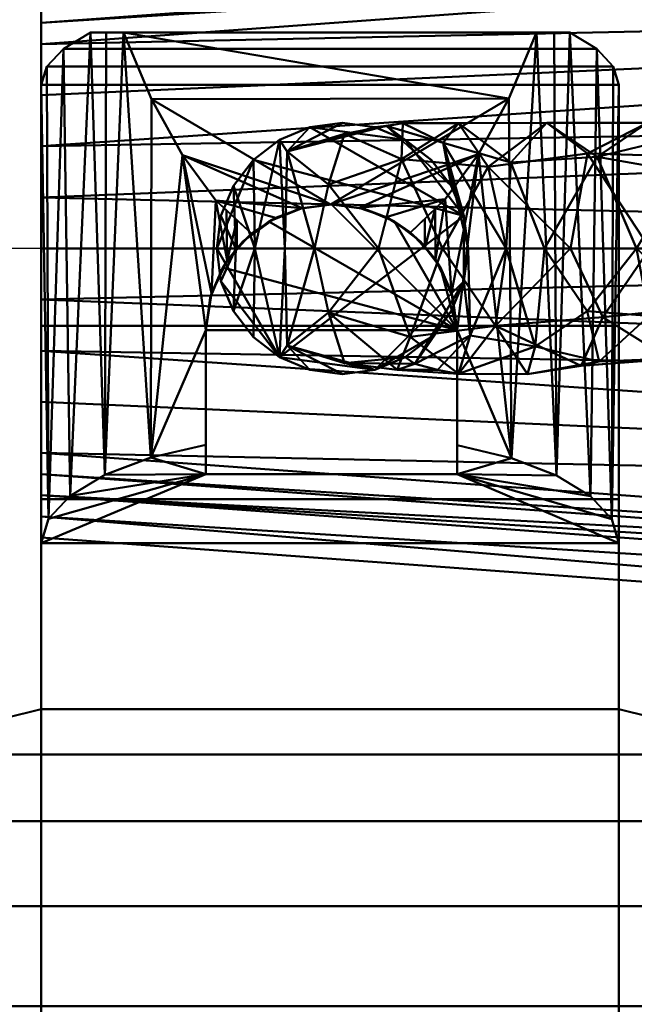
# Model space of a CAD drawing. Header units: millimetres. Extents: x -174 to 174, y -250 to 85.
# Tile 3 of 256: x -122 to -88, y -42 to 13. Entities that reach past the tile are written whole.
import ezdxf

# ---------------------------------------------------------------- set-up
doc = ezdxf.new("R2010")
doc.units = ezdxf.units.MM
doc.layers.add('P-SANR-FIXT', color=6, linetype='Continuous', lineweight=30)

# ---------------------------------------------------------------- blocks, each defined once
blk = doc.blocks.new('FamilyGeomCombination_17164-View 1')
at = {"layer": 'P-SANR-FIXT', "lineweight": 40}
mesh = blk.add_polyface(dxfattribs=at)
corners = [(-93.513, 12.031, 708.439), (-92.541, 12.031, 709.527), (-91.665, 12.031, 710.71), (-90.164, 11.124, 713.501), (-89.24, 10.139, 716.532), (-88.928, 9.114, 719.686), (-88.928, -16.423, 719.686), (-89.327, -15.078, 716.128), (-90.501, -13.801, 712.747), (-92.395, -12.653, 709.709), (-94.913, -11.692, 707.165), (-97.932, -10.964, 705.241), (-97.932, -4.556, 705.241), (-98.249, -2.474, 705.09), (-99.15, -0.61, 704.705), (-100.544, 0.898, 704.232), (-98.597, 2.756, 704.934), (-96.756, 5.26, 705.88), (-95.052, 8.369, 707.055), (-99.744, 1.661, 704.52), (-99.171, 2.208, 704.727), (-99.743, 0.031, 704.504), (-118.368, 12.031, 710.71), (-117.492, 12.031, 709.528), (-116.52, 12.031, 708.439), (-114.962, 8.331, 707.041), (-113.237, 5.198, 705.857), (-111.373, 2.684, 704.907), (-109.401, 0.832, 704.207), (-110.754, -0.67, 704.656), (-111.626, -2.509, 705.018), (-111.932, -4.556, 705.16), (-111.932, -10.934, 705.16), (-115.002, -11.656, 707.072), (-117.567, -12.62, 709.621), (-119.498, -13.775, 712.68), (-120.697, -15.065, 716.092), (-121.104, -16.423, 719.686), (-121.104, 9.114, 719.686), (-120.792, 10.139, 716.532), (-119.868, 11.124, 713.501), (-110.202, 1.584, 704.491), (-110.787, 2.134, 704.699), (-110.203, -0.059, 704.473)]
mesh.append_faces([[corners[k] for k in face] for face in [(12, 10, 11), (7, 5, 6), (33, 31, 32)]], dxfattribs={"vtx0": -1})
mesh.append_faces([[corners[k] for k in face] for face in [(21, 20, 14), (3, 8, 2), (2, 9, 1), (9, 2, 8), (5, 7, 4), (20, 21, 19), (23, 34, 22), (36, 40, 35)]], dxfattribs={"vtx0": -1, "vtx1": -1})
mesh.append_faces([[corners[k] for k in face] for face in [(17, 10, 12), (33, 26, 31)]], dxfattribs={"vtx0": -1, "vtx1": -1, "vtx2": -1})
mesh.append_faces([[corners[k] for k in face] for face in [(9, 0, 1), (7, 3, 4), (0, 9, 10), (36, 39, 40), (36, 38, 39), (22, 34, 35), (29, 27, 42), (41, 43, 29), (26, 30, 31), (29, 42, 41), (24, 33, 34)]], dxfattribs={"vtx0": -1, "vtx2": -1})
mesh.append_faces([[corners[k] for k in face] for face in [(37, 38, 36)]], dxfattribs={"vtx1": -1})
mesh.append_faces([[corners[k] for k in face] for face in [(20, 16, 14), (17, 18, 10), (16, 17, 13), (13, 14, 16), (12, 13, 17), (18, 0, 10), (7, 8, 3), (40, 22, 35), (23, 24, 34), (24, 25, 33), (26, 27, 30), (25, 26, 33), (29, 30, 27)]], dxfattribs={"vtx1": -1, "vtx2": -1})
mesh.append_faces([[corners[k] for k in face] for face in [(21, 15, 19), (41, 28, 43)]], dxfattribs={"vtx2": -1})
mesh = blk.add_polyface(dxfattribs=at)
corners = [(-121.104, -4.313, 761.011), (-88.928, -4.313, 761.011), (-88.928, 9.114, 719.686), (-89.24, 10.139, 716.532), (-90.164, 11.124, 713.501), (-91.665, 12.031, 710.71), (-118.368, 12.031, 710.71), (-119.868, 11.124, 713.501), (-120.792, 10.139, 716.532), (-121.104, 9.114, 719.686)]
mesh.append_faces([[corners[k] for k in face] for face in [(7, 4, 5, 6)]], dxfattribs={"vtx0": -1})
mesh.append_faces([[corners[k] for k in face] for face in [(1, 2, 9, 0)]], dxfattribs={"vtx1": -1})
mesh.append_faces([[corners[k] for k in face] for face in [(2, 3, 8, 9), (3, 4, 7, 8)]], dxfattribs={"vtx1": -1, "vtx3": -1})
mesh = blk.add_polyface(dxfattribs=at)
corners = [(-91.665, 12.031, 710.71), (-92.541, 12.031, 709.527), (-93.513, 12.031, 708.439), (-116.52, 12.031, 708.439), (-117.492, 12.031, 709.528), (-118.368, 12.031, 710.71)]
mesh.append_faces([[corners[k] for k in face] for face in [(1, 2, 3, 4), (4, 5, 0, 1)]], dxfattribs={"vtx3": -1})
mesh = blk.add_polyface(dxfattribs=at)
corners = [(-116.52, 12.031, 708.439), (-93.513, 12.031, 708.439), (-95.052, 8.369, 707.055), (-96.756, 5.26, 705.88), (-98.597, 2.756, 704.934), (-100.544, 0.898, 704.232), (-101.892, 1.749, 704.554), (-103.399, 2.274, 704.752), (-104.984, 2.444, 704.816), (-106.567, 2.25, 704.743), (-108.065, 1.703, 704.536), (-109.401, 0.832, 704.207), (-111.373, 2.684, 704.907), (-113.237, 5.198, 705.857), (-114.962, 8.331, 707.041)]
mesh.append_faces([[corners[k] for k in face] for face in [(6, 4, 5), (12, 10, 11)]], dxfattribs={"vtx0": -1})
mesh.append_faces([[corners[k] for k in face] for face in [(3, 8, 2), (10, 12, 9), (0, 2, 14)]], dxfattribs={"vtx0": -1, "vtx1": -1})
mesh.append_faces([[corners[k] for k in face] for face in [(8, 14, 2)]], dxfattribs={"vtx0": -1, "vtx1": -1, "vtx2": -1})
mesh.append_faces([[corners[k] for k in face] for face in [(4, 6, 7), (7, 3, 4), (8, 13, 14), (13, 8, 9)]], dxfattribs={"vtx0": -1, "vtx2": -1})
mesh.append_faces([[corners[k] for k in face] for face in [(7, 8, 3), (12, 13, 9)]], dxfattribs={"vtx1": -1, "vtx2": -1})
mesh.append_faces([[corners[k] for k in face] for face in [(0, 1, 2)]], dxfattribs={"vtx2": -1})
mesh = blk.add_polyface(dxfattribs=at)
corners = [(-121.104, -51.409, 812.27), (-121.104, -25.677, 812.27), (-121.104, -13.96, 787.072), (-121.104, -4.313, 761.011), (-121.104, 9.114, 719.686), (-121.104, -16.423, 719.686)]
mesh.append_faces([[corners[k] for k in face] for face in [(2, 5, 0, 1)]], dxfattribs={"vtx0": -1})
mesh.append_faces([[corners[k] for k in face] for face in [(3, 4, 5, 2)]], dxfattribs={"vtx2": -1})
mesh = blk.add_polyface(dxfattribs=at)
corners = [(-88.928, -16.423, 719.686), (-88.928, 9.114, 719.686), (-88.928, -4.313, 761.011), (-88.928, -13.96, 787.072), (-88.928, -25.677, 812.27), (-88.928, -51.409, 812.27)]
mesh.append_faces([[corners[k] for k in face] for face in [(2, 3, 0, 1)]], dxfattribs={"vtx1": -1})
mesh.append_faces([[corners[k] for k in face] for face in [(3, 4, 5, 0)]], dxfattribs={"vtx3": -1})
mesh = blk.add_polyface(dxfattribs=at)
corners = [(-111.932, -4.556, 715.297), (-111.693, -2.744, 715.297), (-110.994, -1.056, 715.297), (-109.882, 0.394, 715.297), (-108.432, 1.506, 715.297), (-106.744, 2.205, 715.297), (-104.932, 2.444, 715.297), (-103.12, 2.205, 715.297), (-101.432, 1.506, 715.297), (-99.982, 0.394, 715.297), (-98.87, -1.056, 715.297), (-98.171, -2.744, 715.297), (-97.932, -4.556, 715.297), (-97.932, -12.577, 715.297), (-111.932, -12.577, 715.297)]
mesh.append_faces([[corners[k] for k in face] for face in [(12, 10, 11)]], dxfattribs={"vtx0": -1})
mesh.append_faces([[corners[k] for k in face] for face in [(12, 6, 7, 8), (12, 8, 9, 10)]], dxfattribs={"vtx0": -1, "vtx3": -1})
mesh.append_faces([[corners[k] for k in face] for face in [(14, 0, 12, 13)]], dxfattribs={"vtx1": -1})
mesh.append_faces([[corners[k] for k in face] for face in [(5, 6, 12, 4), (3, 4, 12, 2), (1, 2, 12, 0)]], dxfattribs={"vtx1": -1, "vtx2": -1})
mesh = blk.add_polyface(dxfattribs=at)
corners = [(-97.932, -4.556, 715.297), (-98.171, -2.744, 715.297), (-98.87, -1.056, 715.297), (-99.982, 0.394, 715.297), (-101.432, 1.506, 715.297), (-103.12, 2.205, 715.297), (-104.932, 2.444, 715.297), (-106.744, 2.205, 715.297), (-108.432, 1.506, 715.297), (-109.882, 0.394, 715.297), (-110.994, -1.056, 715.297), (-111.693, -2.744, 715.297), (-111.932, -4.556, 715.297), (-111.932, -4.556, 705.16), (-111.626, -2.509, 705.018), (-110.754, -0.67, 704.656), (-109.401, 0.832, 704.207), (-108.065, 1.703, 704.536), (-106.567, 2.25, 704.743), (-104.984, 2.444, 704.816), (-103.399, 2.274, 704.752), (-101.892, 1.749, 704.554), (-100.544, 0.898, 704.232), (-99.15, -0.61, 704.705), (-98.249, -2.474, 705.09), (-97.932, -4.556, 705.241)]
mesh.append_faces([[corners[k] for k in face] for face in [(4, 22, 3), (16, 9, 15), (15, 10, 14), (11, 14, 10)]], dxfattribs={"vtx0": -1, "vtx1": -1})
mesh.append_faces([[corners[k] for k in face] for face in [(3, 22, 23), (5, 20, 21), (21, 4, 5), (23, 2, 3), (20, 5, 6), (6, 19, 20), (9, 16, 17), (18, 7, 8), (15, 9, 10), (11, 13, 14)]], dxfattribs={"vtx0": -1, "vtx2": -1})
mesh.append_faces([[corners[k] for k in face] for face in [(23, 24, 2), (24, 25, 1), (21, 22, 4), (1, 2, 24), (17, 18, 8), (18, 19, 7), (8, 9, 17), (6, 7, 19)]], dxfattribs={"vtx1": -1, "vtx2": -1})
mesh.append_faces([[corners[k] for k in face] for face in [(25, 0, 1), (11, 12, 13)]], dxfattribs={"vtx2": -1})
mesh = blk.add_polyface(dxfattribs=at)
corners = [(-88.928, -4.313, 761.011), (-121.104, -4.313, 761.011), (-121.104, -13.96, 787.072), (-121.104, -25.677, 812.27), (-131.314, -28.206, 817.085), (-139.947, -31.917, 823.836), (-146.679, -36.653, 831.967), (-151.398, -42.232, 840.936), (-154.137, -48.462, 850.278), (-55.895, -48.462, 850.278), (-58.634, -42.232, 840.936), (-63.353, -36.653, 831.967), (-70.086, -31.917, 823.836), (-78.718, -28.206, 817.085), (-88.928, -25.677, 812.27), (-88.928, -13.96, 787.072)]
mesh.append_faces([[corners[k] for k in face] for face in [(2, 15, 0, 1)]], dxfattribs={"vtx0": -1})
mesh.append_faces([[corners[k] for k in face] for face in [(7, 10, 11, 6), (6, 11, 12, 5), (5, 12, 13, 4), (4, 13, 14, 3), (3, 14, 15, 2)]], dxfattribs={"vtx0": -1, "vtx2": -1})
mesh.append_faces([[corners[k] for k in face] for face in [(8, 9, 10, 7)]], dxfattribs={"vtx2": -1})
mesh = blk.add_polyface(dxfattribs=at)
corners = [(-111.932, -4.556, 715.297), (-111.932, -12.577, 715.297), (-111.932, -12.577, 709.509), (-111.932, -10.934, 705.16), (-111.932, -4.556, 705.16)]
mesh.append_faces([[corners[k] for k in face] for face in [(3, 4, 2)]], dxfattribs={"vtx1": -1})
mesh.append_faces([[corners[k] for k in face] for face in [(0, 1, 2, 4)]], dxfattribs={"vtx2": -1})
mesh = blk.add_polyface(dxfattribs=at)
corners = [(-97.932, -12.577, 715.297), (-97.932, -4.556, 715.297), (-97.932, -4.556, 705.241), (-97.932, -10.964, 705.241), (-97.932, -12.577, 709.509)]
mesh.append_faces([[corners[k] for k in face] for face in [(2, 3, 4)]], dxfattribs={"vtx2": -1})
mesh.append_faces([[corners[k] for k in face] for face in [(4, 0, 1, 2)]], dxfattribs={"vtx3": -1})
mesh = blk.add_polyface(dxfattribs=at)
corners = [(-88.928, -51.409, 812.27), (-121.104, -51.409, 812.27), (-121.104, -16.423, 719.686), (-120.697, -15.065, 716.092), (-119.498, -13.775, 712.68), (-117.567, -12.62, 709.621), (-115.002, -11.656, 707.072), (-111.932, -10.934, 705.16), (-111.932, -12.577, 709.509), (-97.932, -12.577, 709.509), (-97.932, -10.964, 705.241), (-94.913, -11.692, 707.165), (-92.395, -12.653, 709.709), (-90.501, -13.801, 712.747), (-89.327, -15.078, 716.128), (-88.928, -16.423, 719.686)]
mesh.append_faces([[corners[k] for k in face] for face in [(11, 9, 10)]], dxfattribs={"vtx0": -1})
mesh.append_faces([[corners[k] for k in face] for face in [(13, 9, 12), (15, 9, 14), (14, 9, 13)]], dxfattribs={"vtx0": -1, "vtx1": -1})
mesh.append_faces([[corners[k] for k in face] for face in [(9, 11, 12), (8, 5, 6), (8, 2, 3)]], dxfattribs={"vtx0": -1, "vtx2": -1})
mesh.append_faces([[corners[k] for k in face] for face in [(4, 5, 8), (3, 4, 8)]], dxfattribs={"vtx1": -1, "vtx2": -1})
mesh.append_faces([[corners[k] for k in face] for face in [(8, 9, 15, 2)]], dxfattribs={"vtx1": -1, "vtx2": -1, "vtx3": -1})
mesh.append_faces([[corners[k] for k in face] for face in [(6, 7, 8)]], dxfattribs={"vtx2": -1})
mesh.append_faces([[corners[k] for k in face] for face in [(15, 0, 1, 2)]], dxfattribs={"vtx3": -1})
mesh = blk.add_polyface(dxfattribs=at)
corners = [(-97.932, -12.577, 715.297), (-97.932, -12.577, 709.509), (-111.932, -12.577, 709.509), (-111.932, -12.577, 715.297)]
mesh.append_faces([[corners[k] for k in face] for face in [(0, 1, 2, 3)]])
mesh = blk.add_polyface(dxfattribs=at)
corners = [(-121.104, -25.677, 812.27), (-121.104, -51.409, 812.27), (-131.721, -57.626, 817.34), (-140.193, -65.398, 824.078), (-146.706, -73.904, 832.008), (-151.375, -82.695, 840.881), (-154.183, -91.473, 850.52), (-155.003, -99.998, 860.737), (-153.636, -108.038, 871.279), (-149.843, -115.343, 881.76), (-143.437, -121.634, 891.608), (-134.42, -126.616, 900.051), (-133.169, -126.971, 900.932), (-131.859, -127.08, 901.795), (-130.522, -126.987, 902.616), (-129.179, -126.711, 903.385), (-127.853, -126.249, 904.091), (-126.587, -125.565, 904.719), (-122.247, -122.952, 906.548), (-117.755, -120.934, 907.961), (-116.426, -120.237, 908.292), (-115.271, -119.262, 908.548), (-115.278, -117.806, 908.547), (-116.43, -116.837, 908.291), (-117.755, -116.142, 907.961), (-128.799, -107.946, 903.593), (-137.517, -98.087, 897.607), (-144.463, -87.695, 890.335), (-149.787, -77.247, 881.872), (-153.385, -67.039, 872.276), (-154.974, -57.34, 861.654), (-154.137, -48.462, 850.278), (-151.398, -42.232, 840.936), (-146.679, -36.653, 831.967), (-139.947, -31.917, 823.836), (-131.314, -28.206, 817.085), (-138.929, -124.125, 895.83), (-123.277, -112.044, 905.777), (-133.158, -103.017, 900.6), (-120.516, -114.093, 906.869), (-126.038, -109.995, 904.685), (-120.001, -121.943, 907.255), (-119.135, -115.118, 907.415), (-118.878, -121.439, 907.608), (-88.928, -51.409, 812.27), (-88.928, -25.677, 812.27), (-78.718, -28.206, 817.085), (-70.086, -31.917, 823.836), (-63.353, -36.653, 831.967), (-58.634, -42.232, 840.936), (-55.895, -48.462, 850.278), (-55.058, -57.34, 861.654), (-56.647, -67.039, 872.276), (-60.245, -77.247, 881.872), (-65.569, -87.695, 890.335), (-72.515, -98.087, 897.607), (-81.233, -107.946, 903.593), (-92.277, -116.142, 907.961), (-93.602, -116.837, 908.291), (-94.754, -117.806, 908.547), (-94.761, -119.262, 908.548), (-93.607, -120.237, 908.292), (-92.277, -120.934, 907.961), (-87.785, -122.952, 906.548), (-83.445, -125.565, 904.719), (-82.179, -126.249, 904.091), (-80.853, -126.711, 903.385), (-79.51, -126.987, 902.616), (-78.173, -127.08, 901.795), (-76.864, -126.971, 900.932), (-75.612, -126.616, 900.051), (-66.595, -121.634, 891.608), (-60.19, -115.343, 881.76), (-56.396, -108.038, 871.279), (-55.029, -99.998, 860.737), (-55.85, -91.473, 850.52), (-58.657, -82.695, 840.881), (-63.326, -73.904, 832.008), (-69.84, -65.398, 824.078), (-78.311, -57.626, 817.34), (-76.874, -103.017, 900.6), (-86.755, -112.044, 905.777), (-71.104, -124.125, 895.83), (-83.994, -109.995, 904.685), (-89.516, -114.093, 906.869), (-90.031, -121.943, 907.255), (-90.897, -115.118, 907.415), (-91.154, -121.439, 907.608)]
mesh.append_faces([[corners[k] for k in face] for face in [(61, 59, 60)]], dxfattribs={"vtx0": -1})
mesh.append_faces([[corners[k] for k in face] for face in [(13, 38, 12), (39, 41, 42), (24, 19, 23), (26, 11, 38), (17, 40, 16), (15, 25, 14), (38, 13, 25), (32, 5, 31), (31, 6, 30), (35, 2, 34), (2, 35, 1), (3, 34, 2), (28, 9, 27), (5, 32, 4), (30, 7, 29), (64, 81, 63), (49, 77, 48), (87, 57, 62), (78, 48, 77), (57, 87, 86), (77, 49, 76), (65, 83, 64), (73, 53, 72), (70, 80, 69), (58, 62, 57), (63, 84, 85), (71, 55, 82), (68, 56, 67)]], dxfattribs={"vtx0": -1, "vtx1": -1})
mesh.append_faces([[corners[k] for k in face] for face in [(24, 43, 19), (23, 19, 20), (26, 10, 36), (17, 37, 40), (25, 15, 16), (37, 17, 18), (26, 36, 11), (27, 9, 10), (4, 32, 33), (18, 39, 37), (29, 7, 8), (43, 24, 42), (39, 18, 41), (42, 41, 43), (31, 5, 6), (33, 3, 4), (76, 49, 50), (47, 78, 79), (75, 50, 51), (52, 73, 74), (55, 70, 82), (63, 81, 84), (85, 84, 86), (58, 61, 62), (70, 55, 80), (56, 65, 66), (64, 83, 81), (54, 71, 72)]], dxfattribs={"vtx0": -1, "vtx2": -1})
mesh.append_faces([[corners[k] for k in face] for face in [(45, 46, 44)]], dxfattribs={"vtx1": -1})
mesh.append_faces([[corners[k] for k in face] for face in [(22, 23, 20), (26, 27, 10), (40, 25, 16), (13, 14, 25), (11, 12, 38), (33, 34, 3), (28, 29, 8), (8, 9, 28), (6, 7, 30), (79, 44, 46), (46, 47, 79), (47, 48, 78), (75, 76, 50), (52, 53, 73), (53, 54, 72), (74, 75, 51), (51, 52, 74), (54, 55, 71), (87, 85, 86), (80, 56, 68), (58, 59, 61), (68, 69, 80), (66, 67, 56), (56, 83, 65)]], dxfattribs={"vtx1": -1, "vtx2": -1})
mesh.append_faces([[corners[k] for k in face] for face in [(20, 21, 22), (35, 0, 1)]], dxfattribs={"vtx2": -1})

msp = doc.modelspace()

# ---------------------------------------------------------------- linework, layer by layer
at = {"color": 5, "lineweight": 30}
msp.add_line((-52, 0, -45), (-155.632, 0, -45), dxfattribs=at)

# ---------------------------------------------------------------- block references
at = {"color": 9, "lineweight": 40}
msp.add_blockref('FamilyGeomCombination_17164-View 1', (0, 0), dxfattribs=at)

# ---------------------------------------------------------------- meshes
at = {"layer": 'P-SANR-FIXT', "lineweight": 40}
mesh = msp.add_polyface(dxfattribs=at)
corners = [(0, 25, 684.25), (0, 20.225, 669.555), (0, 7.725, 660.474), (0, -7.725, 660.474), (0, -20.225, 669.555), (0, -25, 684.25), (-121.104, -16.108, 684.25), (-121.104, -11.39, 672.86), (-121.104, 0, 668.142), (-121.104, 11.39, 672.86), (-121.104, 16.108, 684.25), (-121.104, -5.695, 670.501), (-121.104, 5.695, 670.501), (-121.104, -13.749, 678.555), (-121.104, 13.749, 678.555), (0, -13.975, 665.014), (0, 13.975, 665.014), (0, 0, 660.474), (-121.104, -2.848, 669.321), (-121.104, 2.848, 669.321), (-121.104, -12.57, 675.707), (0, -22.613, 676.903), (0, 22.613, 676.903), (-121.104, 14.929, 681.402), (0, 21.419, 673.229), (-121.104, -8.543, 671.68), (-121.104, 8.543, 671.68), (-121.104, -14.929, 681.402), (-121.104, 12.57, 675.707)]
mesh.append_faces([[corners[k] for k in face] for face in [(0, 23, 10), (27, 5, 6)]], dxfattribs={"vtx0": -1})
mesh.append_faces([[corners[k] for k in face] for face in [(17, 19, 2), (19, 17, 8), (5, 27, 21), (3, 18, 17), (1, 28, 24)]], dxfattribs={"vtx0": -1, "vtx1": -1})
mesh.append_faces([[corners[k] for k in face] for face in [(1, 9, 28), (4, 13, 20), (14, 22, 24), (15, 25, 11), (11, 3, 15), (17, 18, 8), (9, 1, 16), (13, 4, 21), (16, 12, 26), (23, 0, 22), (3, 11, 18), (15, 7, 25), (12, 16, 2)]], dxfattribs={"vtx0": -1, "vtx2": -1})
mesh.append_faces([[corners[k] for k in face] for face in [(15, 4, 7), (20, 7, 4), (19, 12, 2), (14, 23, 22), (28, 14, 24), (26, 9, 16), (27, 13, 21)]], dxfattribs={"vtx1": -1, "vtx2": -1})
mesh = msp.add_polyface(dxfattribs=at)
corners = [(0, -25, 684.25), (0, -20.225, 698.945), (0, -7.725, 708.026), (0, 7.725, 708.026), (0, 20.225, 698.945), (0, 25, 684.25), (-121.104, 16.108, 684.25), (-121.104, 11.39, 695.64), (-121.104, 0, 700.358), (-121.104, -11.39, 695.64), (-121.104, -16.108, 684.25), (-121.104, 5.695, 697.999), (-121.104, -5.695, 697.999), (-121.104, 13.749, 689.945), (-121.104, -13.749, 689.945), (0, 13.975, 703.486), (0, -13.975, 703.486), (0, 0, 708.026), (-121.104, 2.848, 699.179), (-121.104, -2.848, 699.179), (-121.104, 12.57, 692.793), (0, 22.613, 691.597), (0, -22.613, 691.597), (-121.104, -14.929, 687.098), (0, -21.419, 695.271), (-121.104, 8.543, 696.82), (-121.104, -8.543, 696.82), (-121.104, 14.929, 687.098), (-121.104, -12.57, 692.793)]
mesh.append_faces([[corners[k] for k in face] for face in [(0, 23, 10), (27, 5, 6)]], dxfattribs={"vtx0": -1})
mesh.append_faces([[corners[k] for k in face] for face in [(17, 19, 2), (19, 17, 8), (5, 27, 21), (3, 18, 17), (1, 28, 24)]], dxfattribs={"vtx0": -1, "vtx1": -1})
mesh.append_faces([[corners[k] for k in face] for face in [(1, 9, 28), (14, 22, 24), (11, 3, 15), (17, 18, 8), (9, 1, 16), (13, 4, 21), (23, 0, 22), (3, 11, 18), (12, 16, 2)]], dxfattribs={"vtx0": -1, "vtx2": -1})
mesh.append_faces([[corners[k] for k in face] for face in [(4, 13, 20, 7), (16, 12, 26, 9)]], dxfattribs={"vtx0": -1, "vtx3": -1})
mesh.append_faces([[corners[k] for k in face] for face in [(25, 11, 15, 7), (15, 4, 7), (19, 12, 2), (14, 23, 22), (28, 14, 24), (27, 13, 21)]], dxfattribs={"vtx1": -1, "vtx2": -1})
mesh = msp.add_polyface(dxfattribs=at)
corners = [(-121.104, -16.108, 684.25), (-121.104, -11.39, 695.64), (-121.104, 0, 700.358), (-121.104, 11.39, 695.64), (-121.104, 16.108, 684.25), (-121.104, 11.39, 672.86), (-121.104, 0, 668.142), (-121.104, -11.39, 672.86)]
mesh.append_faces([[corners[k] for k in face] for face in [(6, 3, 4, 5)]], dxfattribs={"vtx0": -1})
mesh.append_faces([[corners[k] for k in face] for face in [(3, 6, 7, 2)]], dxfattribs={"vtx0": -1, "vtx2": -1})
mesh.append_faces([[corners[k] for k in face] for face in [(1, 2, 7, 0)]], dxfattribs={"vtx1": -1})
mesh = msp.add_polyface(dxfattribs=at)
corners = [(-111.332, 0, 709.509), (-111.094, -1.812, 709.509), (-110.394, -3.5, 709.509), (-109.282, -4.95, 709.509), (-107.832, -6.062, 709.509), (-106.144, -6.761, 709.509), (-104.332, -7, 709.509), (-102.52, -6.761, 709.509), (-100.832, -6.062, 709.509), (-99.382, -4.95, 709.509), (-98.27, -3.5, 709.509), (-97.571, -1.812, 709.509), (-97.332, 0, 709.509), (-97.571, 1.812, 709.509), (-98.27, 3.5, 709.509), (-99.382, 4.95, 709.509), (-100.832, 6.062, 709.509), (-102.52, 6.761, 709.509), (-104.332, 7, 709.509), (-106.144, 6.761, 709.509), (-107.832, 6.062, 709.509), (-109.282, 4.95, 709.509), (-110.394, 3.5, 709.509), (-111.094, 1.812, 709.509)]
mesh.append_faces([[corners[k] for k in face] for face in [(16, 13, 14, 15), (7, 4, 5, 6)]], dxfattribs={"vtx0": -1})
mesh.append_faces([[corners[k] for k in face] for face in [(13, 16, 19)]], dxfattribs={"vtx0": -1, "vtx1": -1, "vtx2": -1})
mesh.append_faces([[corners[k] for k in face] for face in [(21, 0, 4, 13), (11, 13, 4, 7)]], dxfattribs={"vtx0": -1, "vtx1": -1, "vtx2": -1, "vtx3": -1})
mesh.append_faces([[corners[k] for k in face] for face in [(4, 0, 1)]], dxfattribs={"vtx0": -1, "vtx2": -1})
mesh.append_faces([[corners[k] for k in face] for face in [(12, 13, 11)]], dxfattribs={"vtx1": -1})
mesh.append_faces([[corners[k] for k in face] for face in [(7, 8, 9)]], dxfattribs={"vtx2": -1})
mesh.append_faces([[corners[k] for k in face] for face in [(19, 20, 21, 13), (9, 10, 11, 7)]], dxfattribs={"vtx2": -1, "vtx3": -1})
mesh.append_faces([[corners[k] for k in face] for face in [(16, 17, 18, 19), (21, 22, 23, 0), (1, 2, 3, 4)]], dxfattribs={"vtx3": -1})
mesh = msp.add_polyface(dxfattribs=at)
corners = [(-111.332, 0, 709.509), (-111.094, 1.812, 709.509), (-110.394, 3.5, 709.509), (-109.282, 4.95, 709.509), (-107.832, 6.062, 709.509), (-106.144, 6.761, 709.509), (-104.332, 7, 709.509), (-102.52, 6.761, 709.509), (-100.832, 6.062, 709.509), (-99.382, 4.95, 709.509), (-98.27, 3.5, 709.509), (-97.571, 1.812, 709.509), (-97.332, 0, 709.509), (-97.332, 0, 69), (-97.571, 1.812, 69), (-98.27, 3.5, 69), (-99.382, 4.95, 69), (-100.832, 6.062, 69), (-102.52, 6.761, 69), (-104.332, 7, 69), (-106.144, 6.761, 69), (-107.832, 6.062, 69), (-109.282, 4.95, 69), (-110.394, 3.5, 69), (-111.094, 1.812, 69), (-111.332, 0, 69)]
mesh.append_faces([[corners[k] for k in face] for face in [(13, 14, 11, 12)]], dxfattribs={"vtx1": -1})
mesh.append_faces([[corners[k] for k in face] for face in [(14, 15, 10, 11), (16, 17, 8, 9), (15, 16, 9, 10), (17, 18, 7, 8), (6, 7, 18, 19), (20, 21, 4, 5), (21, 22, 3, 4), (23, 24, 1, 2), (22, 23, 2, 3), (19, 20, 5, 6)]], dxfattribs={"vtx1": -1, "vtx3": -1})
mesh.append_faces([[corners[k] for k in face] for face in [(24, 25, 0, 1)]], dxfattribs={"vtx3": -1})
mesh = msp.add_polyface(dxfattribs=at)
corners = [(-54.272, 0, 69), (-59.721, 0, 52.231), (-73.986, 0, 41.866), (-91.618, 0, 41.866), (-105.883, 0, 52.231), (-111.332, 0, 69), (-111.094, 1.812, 69), (-110.394, 3.5, 69), (-109.282, 4.95, 69), (-107.832, 6.062, 69), (-106.144, 6.761, 69), (-104.332, 7, 69), (-102.52, 6.761, 69), (-100.832, 6.062, 69), (-99.382, 4.95, 69), (-98.27, 3.5, 69), (-97.571, 1.812, 69), (-97.332, 0, 69), (-93.076, 0, 58.726), (-82.802, 0, 54.47), (-72.528, 0, 58.726), (-68.272, 0, 69), (-68.034, 1.812, 69), (-67.335, 3.5, 69), (-66.222, 4.95, 69), (-64.772, 6.062, 69), (-63.084, 6.761, 69), (-61.272, 7, 69), (-59.461, 6.761, 69), (-57.772, 6.062, 69), (-56.323, 4.95, 69), (-55.21, 3.5, 69), (-54.511, 1.812, 69), (-56.4, 0, 62.452), (-109.204, 0, 62.452), (-55.336, 0, 65.726), (-110.268, 0, 65.726), (-97.87, 6.99, 53.106), (-67.735, 6.99, 53.106), (-104.218, 6.392, 57.342), (-61.387, 6.392, 57.342), (-107.544, 0, 57.341), (-58.061, 0, 57.341), (-98.711, 5.897, 61.111), (-68.401, 4.854, 60.974), (-107.415, 5.409, 60.706), (-58.189, 5.409, 60.706), (-65.317, 6.43, 62.19), (-101.895, 6.834, 62.994), (-98.751, 0, 47.049), (-66.854, 0, 47.049), (-94.956, 4.796, 57.942), (-87.334, 6.998, 47.8), (-90.139, 5.108, 53.95), (-72.014, 5.463, 55.665), (-74.575, 6.543, 46.436), (-77.665, 0, 56.598), (-80.128, 6.12, 51.066), (-82.802, 0, 41.866), (-92.946, 6.999, 49.874), (-96.21, 4.551, 45.738), (-90.677, 5.301, 44.114), (-84.401, 5.11, 42.735), (-78.394, 0, 41.866), (-75.786, 3.828, 42.523), (-69.802, 4.313, 45.286), (-79.496, 6.149, 44.346), (-80.448, 3.347, 41.423), (-95.204, 0, 63.863), (-101.039, 4.979, 49.842), (-87.939, 0, 56.598), (-85.403, 4.276, 53.225), (-70.4, 0, 63.863), (-102.317, 0, 49.64), (-105.096, 3.568, 52.81), (-83.24, 6.891, 46.245), (-84.31, 6.523, 50.069), (-87.21, 0, 41.866), (-65.058, 4.922, 49.307), (-63.287, 0, 49.64), (-60.508, 3.568, 52.81), (-64.318, 6.764, 54.765), (-66.58, 6.755, 57.836), (-100.972, 6.979, 56.467), (-71.585, 6.997, 50.863), (-75.568, 6.303, 51.99), (-74.902, 3.501, 55.701), (-78.359, 3.749, 54.027), (-81.873, 3.86, 53.338), (-95.185, 0, 44.457), (-70.42, 0, 44.457)]
mesh.append_faces([[corners[k] for k in face] for face in [(12, 45, 11), (15, 48, 14), (8, 34, 7), (9, 34, 8), (23, 47, 22), (17, 43, 16), (7, 36, 6), (31, 33, 30), (1, 46, 42), (32, 35, 31), (29, 46, 28), (25, 47, 24), (68, 43, 17), (72, 54, 20), (79, 80, 1), (56, 88, 19), (49, 60, 89)]], dxfattribs={"vtx0": -1, "vtx1": -1})
mesh.append_faces([[corners[k] for k in face] for face in [(54, 44, 38), (12, 48, 45), (48, 15, 43), (83, 48, 43), (37, 43, 51), (83, 43, 37), (43, 68, 51), (48, 39, 45), (18, 53, 51), (54, 86, 20), (2, 64, 65), (59, 60, 37), (53, 70, 71), (53, 59, 51), (74, 69, 73), (84, 54, 38), (81, 82, 47), (52, 61, 59), (40, 47, 25), (44, 22, 47), (50, 65, 78), (78, 81, 80), (46, 29, 42), (46, 40, 26), (9, 45, 41), (45, 39, 74), (46, 1, 80), (69, 37, 60), (47, 40, 81), (54, 72, 44), (59, 53, 52), (54, 85, 86), (56, 87, 88), (54, 84, 85), (64, 63, 67), (76, 53, 71), (59, 61, 60), (61, 62, 77), (51, 59, 37), (69, 60, 49), (61, 52, 62), (3, 60, 61), (62, 75, 66), (55, 64, 66), (66, 67, 62), (65, 64, 55), (84, 65, 55), (78, 65, 38), (75, 62, 52), (57, 55, 66), (62, 67, 58), (64, 67, 66), (83, 69, 39), (57, 88, 87), (76, 75, 52), (45, 74, 4), (69, 74, 39), (52, 53, 76), (57, 66, 75), (88, 76, 71), (57, 75, 76), (38, 81, 78), (78, 80, 79), (46, 80, 40), (81, 38, 82), (80, 81, 40), (38, 44, 82), (47, 82, 44), (69, 83, 37), (48, 83, 39), (65, 84, 38), (85, 55, 57), (55, 85, 84), (86, 87, 56), (87, 85, 57), (85, 87, 86), (76, 88, 57), (71, 19, 88)]], dxfattribs={"vtx0": -1, "vtx1": -1, "vtx2": -1})
mesh.append_faces([[corners[k] for k in face] for face in [(48, 13, 14), (45, 4, 41), (9, 41, 34), (45, 9, 10), (69, 49, 73), (47, 23, 24), (44, 21, 22), (46, 27, 28), (29, 33, 42), (64, 2, 63), (65, 50, 90), (60, 3, 89), (53, 18, 70), (62, 58, 77)]], dxfattribs={"vtx0": -1, "vtx2": -1})
mesh.append_faces([[corners[k] for k in face] for face in [(12, 13, 48), (73, 4, 74), (15, 16, 43), (70, 19, 71), (10, 11, 45), (29, 30, 33), (35, 33, 31), (34, 36, 7), (25, 26, 40), (26, 27, 46), (77, 3, 61), (63, 58, 67), (68, 18, 51), (72, 21, 44), (79, 50, 78), (56, 20, 86), (90, 2, 65)]], dxfattribs={"vtx1": -1, "vtx2": -1})
mesh.append_faces([[corners[k] for k in face] for face in [(36, 5, 6), (32, 0, 35)]], dxfattribs={"vtx2": -1})
mesh = msp.add_polyface(dxfattribs=at)
corners = [(-97.332, 0, 709.509), (-97.571, -1.812, 709.509), (-98.27, -3.5, 709.509), (-99.382, -4.95, 709.509), (-100.832, -6.062, 709.509), (-102.52, -6.761, 709.509), (-104.332, -7, 709.509), (-106.144, -6.761, 709.509), (-107.832, -6.062, 709.509), (-109.282, -4.95, 709.509), (-110.394, -3.5, 709.509), (-111.094, -1.812, 709.509), (-111.332, 0, 709.509), (-111.332, 0, 69), (-111.094, -1.812, 69), (-110.394, -3.5, 69), (-109.282, -4.95, 69), (-107.832, -6.062, 69), (-106.144, -6.761, 69), (-104.332, -7, 69), (-102.52, -6.761, 69), (-100.832, -6.062, 69), (-99.382, -4.95, 69), (-98.27, -3.5, 69), (-97.571, -1.812, 69), (-97.332, 0, 69)]
mesh.append_faces([[corners[k] for k in face] for face in [(13, 14, 11, 12)]], dxfattribs={"vtx1": -1})
mesh.append_faces([[corners[k] for k in face] for face in [(14, 15, 10, 11), (16, 17, 8, 9), (15, 16, 9, 10), (17, 18, 7, 8), (6, 7, 18, 19), (20, 21, 4, 5), (21, 22, 3, 4), (23, 24, 1, 2), (22, 23, 2, 3), (19, 20, 5, 6)]], dxfattribs={"vtx1": -1, "vtx3": -1})
mesh.append_faces([[corners[k] for k in face] for face in [(24, 25, 0, 1)]], dxfattribs={"vtx3": -1})
mesh = msp.add_polyface(dxfattribs=at)
corners = [(-68.272, 0, 69), (-72.528, 0, 58.726), (-82.802, 0, 54.47), (-93.076, 0, 58.726), (-97.332, 0, 69), (-97.571, -1.812, 69), (-98.27, -3.5, 69), (-99.382, -4.95, 69), (-100.832, -6.062, 69), (-102.52, -6.761, 69), (-104.332, -7, 69), (-106.144, -6.761, 69), (-107.832, -6.062, 69), (-109.282, -4.95, 69), (-110.394, -3.5, 69), (-111.094, -1.812, 69), (-111.332, 0, 69), (-105.883, 0, 52.231), (-91.618, 0, 41.866), (-73.986, 0, 41.866), (-59.721, 0, 52.231), (-54.272, 0, 69), (-54.511, -1.812, 69), (-55.21, -3.5, 69), (-56.323, -4.95, 69), (-57.772, -6.062, 69), (-59.461, -6.761, 69), (-61.272, -7, 69), (-63.084, -6.761, 69), (-64.772, -6.062, 69), (-66.222, -4.95, 69), (-67.335, -3.5, 69), (-68.034, -1.812, 69), (-109.204, 0, 62.452), (-56.4, 0, 62.452), (-110.268, 0, 65.726), (-55.336, 0, 65.726), (-97.87, -6.99, 53.106), (-67.735, -6.99, 53.106), (-104.218, -6.392, 57.342), (-61.387, -6.392, 57.342), (-107.544, 0, 57.341), (-58.061, 0, 57.341), (-97.204, -4.854, 60.974), (-66.893, -5.897, 61.111), (-107.415, -5.409, 60.706), (-58.189, -5.409, 60.706), (-100.287, -6.43, 62.19), (-63.71, -6.834, 62.994), (-98.751, 0, 47.049), (-66.854, 0, 47.049), (-70.649, -4.796, 57.942), (-78.271, -6.998, 47.8), (-75.466, -5.108, 53.95), (-93.59, -5.463, 55.665), (-91.029, -6.543, 46.436), (-87.939, 0, 56.598), (-85.477, -6.12, 51.066), (-82.802, 0, 41.866), (-72.658, -6.999, 49.874), (-69.395, -4.55, 45.738), (-74.928, -5.301, 44.114), (-81.204, -5.11, 42.735), (-87.21, 0, 41.866), (-89.818, -3.828, 42.523), (-95.802, -4.313, 45.286), (-86.108, -6.149, 44.346), (-85.157, -3.347, 41.423), (-70.4, 0, 63.863), (-64.566, -4.979, 49.842), (-77.665, 0, 56.598), (-80.201, -4.276, 53.225), (-95.204, 0, 63.863), (-63.287, 0, 49.64), (-60.508, -3.568, 52.81), (-82.365, -6.891, 46.245), (-81.294, -6.523, 50.069), (-78.394, 0, 41.866), (-100.546, -4.922, 49.307), (-102.317, 0, 49.64), (-105.096, -3.568, 52.81), (-101.287, -6.764, 54.765), (-99.024, -6.755, 57.836), (-64.633, -6.979, 56.467), (-94.02, -6.997, 50.863), (-90.036, -6.303, 51.99), (-90.702, -3.501, 55.701), (-87.245, -3.749, 54.027), (-83.732, -3.86, 53.338), (-70.42, 0, 44.457), (-95.185, 0, 44.457)]
mesh.append_faces([[corners[k] for k in face] for face in [(22, 36, 21)]], dxfattribs={"vtx0": -1})
mesh.append_faces([[corners[k] for k in face] for face in [(17, 45, 41), (15, 35, 14), (28, 46, 27), (12, 45, 11), (8, 47, 7), (9, 39, 8), (7, 47, 6), (0, 44, 32), (5, 43, 4), (31, 48, 30), (42, 46, 20), (32, 44, 31), (23, 36, 22), (29, 48, 28), (68, 44, 0), (72, 54, 3), (79, 80, 17), (56, 88, 2), (50, 60, 89)]], dxfattribs={"vtx0": -1, "vtx1": -1})
mesh.append_faces([[corners[k] for k in face] for face in [(25, 46, 42), (9, 45, 39), (46, 40, 74), (47, 39, 81), (45, 12, 41), (78, 81, 80), (80, 45, 17), (83, 48, 44), (59, 60, 38), (54, 72, 43), (43, 5, 47), (8, 39, 47), (69, 38, 60), (52, 61, 59), (54, 43, 37), (54, 86, 3), (53, 70, 71), (1, 53, 51), (83, 44, 38), (44, 51, 38), (44, 68, 51), (49, 65, 78), (53, 59, 51), (84, 54, 37), (44, 48, 31), (48, 40, 46), (46, 28, 48), (81, 82, 47), (74, 69, 73), (18, 64, 65), (59, 53, 52), (54, 85, 86), (56, 87, 88), (54, 84, 85), (64, 63, 67), (76, 53, 71), (59, 61, 60), (61, 62, 77), (51, 59, 38), (69, 60, 50), (61, 52, 62), (19, 60, 61), (62, 75, 66), (55, 64, 66), (66, 67, 62), (65, 64, 55), (84, 65, 55), (78, 65, 37), (75, 62, 52), (57, 55, 66), (62, 67, 58), (64, 67, 66), (83, 69, 40), (57, 88, 87), (76, 75, 52), (46, 74, 20), (69, 74, 40), (52, 53, 76), (57, 66, 75), (88, 76, 71), (57, 75, 76), (37, 81, 78), (78, 80, 79), (45, 80, 39), (81, 37, 82), (80, 81, 39), (37, 43, 82), (47, 82, 43), (69, 83, 38), (48, 83, 40), (65, 84, 37), (85, 55, 57), (55, 85, 84), (86, 87, 56), (87, 85, 57), (85, 87, 86), (76, 88, 57), (71, 2, 88)]], dxfattribs={"vtx0": -1, "vtx1": -1, "vtx2": -1})
mesh.append_faces([[corners[k] for k in face] for face in [(46, 25, 26), (47, 5, 6), (69, 50, 73), (25, 42, 34), (12, 33, 41), (34, 23, 24), (48, 29, 30), (64, 18, 63), (65, 49, 90), (60, 19, 89), (53, 1, 70), (62, 58, 77)]], dxfattribs={"vtx0": -1, "vtx2": -1})
mesh.append_faces([[corners[k] for k in face] for face in [(13, 14, 33), (9, 10, 45), (10, 11, 45), (73, 20, 74), (26, 27, 46), (24, 25, 34), (12, 13, 33), (35, 33, 14), (34, 36, 23), (70, 2, 71), (77, 19, 61), (63, 58, 67), (68, 1, 51), (72, 4, 43), (79, 49, 78), (56, 3, 86), (90, 18, 65)]], dxfattribs={"vtx1": -1, "vtx2": -1})
mesh.append_faces([[corners[k] for k in face] for face in [(15, 16, 35)]], dxfattribs={"vtx2": -1})

doc.saveas('drawing.dxf')
